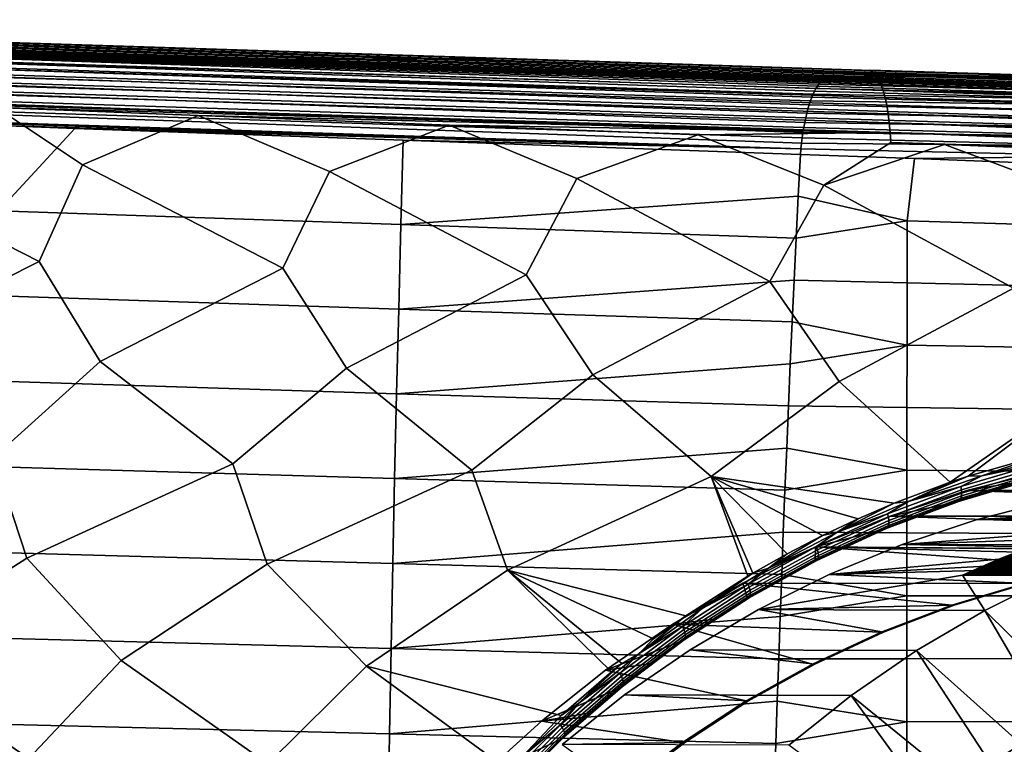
# Model space of a CAD drawing. Header units: metres. Extents: x -25 to 132, y -25 to 25.
# Tile 241 of 256: x 102.7 to 112.54, y 9.31 to 16.55. Entities that reach past the tile are written whole.
import ezdxf

# ---------------------------------------------------------------- set-up
doc = ezdxf.new("R2010")
doc.units = ezdxf.units.M
doc.layers.add('solid_12_061_071_XXX', color=7, linetype='CONTINUOUS')

msp = doc.modelspace()

# ---------------------------------------------------------------- linework, layer by layer
at = {"layer": 'solid_12_061_071_XXX'}
for points in [[(92.513855, 16.529356, 91.899368), (92.484322, 16.496201, 92.000435), (110.688286, 15.904808, 97.075012), (110.703629, 15.920996, 97.022308)], [(92.543861, 16.549377, 91.795036), (92.513855, 16.529356, 91.899368), (110.719116, 15.933665, 96.968689), (110.734673, 15.942762, 96.914375)], [(92.513855, 16.529356, 91.899368), (110.703629, 15.920996, 97.022308), (110.719116, 15.933665, 96.968689)], [(110.750244, 15.948253, 96.859573), (110.76577, 15.950113, 96.804527), (106.754196, 16.083683, 95.677078), (92.543861, 16.549377, 91.795036)], [(92.543861, 16.549377, 91.795036), (106.754196, 16.083683, 95.677078), (102.75444, 16.216875, 94.55262)], [(92.543861, 16.549377, 91.795036), (102.75444, 16.216875, 94.55262), (98.767532, 16.349657, 93.431435)], [(92.543861, 16.549377, 91.795036), (110.734673, 15.942762, 96.914375), (110.750244, 15.948253, 96.859573)], [(92.455711, 16.450413, 92.096725), (92.428459, 16.392679, 92.186783), (110.629547, 15.806376, 97.272491), (110.643715, 15.835851, 97.225533)], [(92.484322, 16.496201, 92.000435), (92.455711, 16.450413, 92.096725), (110.658272, 15.862149, 97.176826), (110.673149, 15.885166, 97.126587)], [(92.455711, 16.450413, 92.096725), (110.643715, 15.835851, 97.225533), (110.658272, 15.862149, 97.176826)], [(92.484322, 16.496201, 92.000435), (110.673149, 15.885166, 97.126587), (110.688286, 15.904808, 97.075012)], [(98.649506, 16.441355, 80.938286), (98.6259, 16.447325, 81.03952), (99.099243, 16.432198, 81.179939), (111.201843, 16.040207, 84.670845)], [(98.678047, 16.423306, 80.840073), (98.649506, 16.441355, 80.938286), (111.201843, 16.040207, 84.670845), (111.230293, 16.022602, 84.573448)], [(111.201843, 16.040207, 84.670845), (99.099243, 16.432198, 81.179939), (102.601662, 16.320246, 82.219574)], [(92.428459, 16.392679, 92.186783), (92.402969, 16.323868, 92.269249), (110.60257, 15.738393, 97.360466), (110.615807, 15.773847, 97.317535)], [(92.428459, 16.392679, 92.186783), (110.615807, 15.773847, 97.317535), (110.629547, 15.806376, 97.272491)], [(98.705467, 16.393599, 80.744408), (98.678047, 16.423306, 80.840073), (111.230293, 16.022602, 84.573448), (111.257637, 15.993526, 84.478508)], [(98.731392, 16.352633, 80.652565), (98.705467, 16.393599, 80.744408), (111.257637, 15.993526, 84.478508), (111.283524, 15.95336, 84.387283)], [(98.755478, 16.300951, 80.565765), (98.731392, 16.352633, 80.652565), (111.283524, 15.95336, 84.387283), (111.30761, 15.902628, 84.300957)], [(99.887833, 16.324142, 92.267815), (98.767532, 16.349657, 93.431435), (102.75444, 16.216875, 94.55262)], [(101.658279, 16.331806, 84.383537), (101.304428, 16.330299, 85.960495), (106.639671, 16.157667, 87.486465), (107.024826, 16.159195, 85.919594)], [(107.024826, 16.159195, 85.919594), (107.409393, 16.160725, 84.352531), (102.011566, 16.333315, 82.806396), (101.658279, 16.331806, 84.383537)], [(102.011566, 16.333315, 82.806396), (107.409393, 16.160725, 84.352531), (106.013542, 16.211149, 83.233688), (102.601662, 16.320246, 82.219574)], [(92.379631, 16.245016, 92.342896), (92.358788, 16.157309, 92.406609), (110.555603, 15.570362, 97.507767), (110.566353, 15.615972, 97.474915)], [(92.402969, 16.323868, 92.269249), (92.379631, 16.245016, 92.342896), (110.577789, 15.659295, 97.439308), (110.589882, 15.700157, 97.401108)], [(92.379631, 16.245016, 92.342896), (110.566353, 15.615972, 97.474915), (110.577789, 15.659295, 97.439308)], [(92.402969, 16.323868, 92.269249), (110.589882, 15.700157, 97.401108), (110.60257, 15.738393, 97.360466)], [(98.777412, 16.239243, 80.485161), (98.755478, 16.300951, 80.565765), (111.30761, 15.902628, 84.300957), (111.329582, 15.841996, 84.220665)], [(98.79689, 16.168327, 80.411827), (98.777412, 16.239243, 80.485161), (111.329582, 15.841996, 84.220665), (111.349159, 15.772259, 84.147453)], [(100.242325, 16.325697, 90.691109), (99.887833, 16.324142, 92.267815), (105.097984, 16.151407, 93.753464), (105.483734, 16.152988, 92.186836)], [(105.097984, 16.151407, 93.753464), (99.887833, 16.324142, 92.267815), (102.75444, 16.216875, 94.55262)], [(100.596222, 16.327253, 89.11422), (100.242325, 16.325697, 90.691109), (105.483734, 16.152988, 92.186836), (105.868874, 16.154572, 90.620018)], [(100.950012, 16.328794, 87.537277), (100.596222, 16.327253, 89.11422), (105.868874, 16.154572, 90.620018), (106.253922, 16.156139, 89.053154)], [(101.304428, 16.330299, 85.960495), (100.950012, 16.328794, 87.537277), (106.253922, 16.156139, 89.053154), (106.639671, 16.157667, 87.486465)], [(111.201843, 16.040207, 84.670845), (102.601662, 16.320246, 82.219574), (106.013542, 16.211149, 83.233688)], [(92.358788, 16.157309, 92.406609), (92.340759, 16.062067, 92.459435), (110.536362, 15.47303, 97.564728), (110.545593, 15.522651, 97.537743)], [(92.358788, 16.157309, 92.406609), (110.545593, 15.522651, 97.537743), (110.555603, 15.570362, 97.507767)], [(98.81366, 16.089151, 80.346741), (98.79689, 16.168327, 80.411827), (111.349159, 15.772259, 84.147453), (111.366074, 15.694327, 84.082283)], [(105.097984, 16.151407, 93.753464), (102.75444, 16.216875, 94.55262), (106.754196, 16.083683, 95.677078)], [(105.483734, 16.152988, 92.186836), (105.097984, 16.151407, 93.753464), (110.312141, 15.978534, 95.240257), (110.7276, 15.980194, 93.683266)], [(110.312141, 15.978534, 95.240257), (105.097984, 16.151407, 93.753464), (106.754196, 16.083683, 95.677078)], [(105.868874, 16.154572, 90.620018), (105.483734, 16.152988, 92.186836), (110.7276, 15.980194, 93.683266), (111.142441, 15.981855, 92.126076)], [(106.253922, 16.156139, 89.053154), (105.868874, 16.154572, 90.620018), (111.142441, 15.981855, 92.126076), (111.557205, 15.9835, 90.568848)], [(107.409393, 16.160725, 84.352531), (109.326073, 16.105192, 84.219528), (106.013542, 16.211149, 83.233688)], [(111.201843, 16.040207, 84.670845), (106.013542, 16.211149, 83.233688), (109.326073, 16.105192, 84.219528)], [(106.639671, 16.157667, 87.486465), (106.253922, 16.156139, 89.053154), (111.557205, 15.9835, 90.568848), (111.972763, 15.985098, 89.011818)], [(107.024826, 16.159195, 85.919594), (106.639671, 16.157667, 87.486465), (111.972763, 15.985098, 89.011818), (112.387718, 15.986696, 87.454597)], [(112.387718, 15.986696, 87.454597), (112.802063, 15.988295, 85.897186), (107.409393, 16.160725, 84.352531), (107.024826, 16.159195, 85.919594)], [(107.409393, 16.160725, 84.352531), (112.802063, 15.988295, 85.897186), (109.326073, 16.105192, 84.219528)], [(92.340759, 16.062067, 92.459435), (92.325813, 15.960721, 92.500565), (110.520386, 15.368873, 97.609261), (110.527954, 15.421702, 97.588593)], [(92.340759, 16.062067, 92.459435), (110.527954, 15.421702, 97.588593), (110.536362, 15.47303, 97.564728)], [(98.827492, 16.002769, 80.290771), (98.81366, 16.089151, 80.346741), (111.366074, 15.694327, 84.082283), (111.380112, 15.609223, 84.026016)], [(110.312141, 15.978534, 95.240257), (106.754196, 16.083683, 95.677078), (110.76577, 15.950113, 96.804527)], [(111.201843, 16.040207, 84.670845), (109.326073, 16.105192, 84.219528), (112.802063, 15.988295, 85.897186), (111.191582, 16.045504, 84.775192)], [(112.802063, 15.988295, 85.897186), (112.503563, 16.003519, 85.166153), (111.191582, 16.045504, 84.775192)], [(123.726738, 15.642379, 88.44973), (111.191582, 16.045504, 84.775192), (112.503563, 16.003519, 85.166153)], [(123.739517, 15.638001, 88.406555), (111.201843, 16.040207, 84.670845), (111.191582, 16.045504, 84.775192), (123.726738, 15.642379, 88.44973)], [(111.230293, 16.022602, 84.573448), (111.201843, 16.040207, 84.670845), (123.739517, 15.638001, 88.406555), (123.75901, 15.626773, 88.34021)], [(92.325813, 15.960721, 92.500565), (92.314178, 15.854849, 92.529373), (110.507927, 15.259573, 97.640663), (110.513702, 15.314757, 97.62664)], [(92.325813, 15.960721, 92.500565), (110.513702, 15.314757, 97.62664), (110.520386, 15.368873, 97.609261)], [(98.838211, 15.910331, 80.244667), (98.827492, 16.002769, 80.290771), (111.380112, 15.609223, 84.026016), (111.391083, 15.518061, 83.979378)], [(110.7276, 15.980194, 93.683266), (110.312141, 15.978534, 95.240257), (115.531448, 15.805486, 96.728508), (115.974625, 15.807291, 95.180588)], [(110.312141, 15.978534, 95.240257), (110.76577, 15.950113, 96.804527), (114.021675, 15.841804, 97.710609)], [(115.531448, 15.805486, 96.728508), (110.312141, 15.978534, 95.240257), (114.021675, 15.841804, 97.710609)], [(110.734673, 15.942762, 96.914375), (110.719116, 15.933665, 96.968689), (113.937729, 15.837253, 97.797417)], [(111.142441, 15.981855, 92.126076), (110.7276, 15.980194, 93.683266), (115.974625, 15.807291, 95.180588), (116.417168, 15.809094, 93.632462)], [(110.750244, 15.948253, 96.859573), (110.734673, 15.942762, 96.914375), (113.937729, 15.837253, 97.797417)], [(113.937729, 15.837253, 97.797417), (114.021675, 15.841804, 97.710609), (110.76577, 15.950113, 96.804527), (110.750244, 15.948253, 96.859573)], [(111.557205, 15.9835, 90.568848), (111.142441, 15.981855, 92.126076), (116.417168, 15.809094, 93.632462), (116.859695, 15.810878, 92.084305)], [(111.230293, 16.022602, 84.573448), (123.75901, 15.626773, 88.34021), (123.770203, 15.617719, 88.301819)], [(111.257637, 15.993526, 84.478508), (111.230293, 16.022602, 84.573448), (123.770203, 15.617719, 88.301819), (123.790009, 15.596713, 88.233368)], [(111.257637, 15.993526, 84.478508), (123.790009, 15.596713, 88.233368), (123.799545, 15.584159, 88.200142)], [(111.283524, 15.95336, 84.387283), (111.257637, 15.993526, 84.478508), (123.799545, 15.584159, 88.200142), (123.819237, 15.552693, 88.130966)], [(111.30761, 15.902628, 84.300957), (111.283524, 15.95336, 84.387283), (123.819237, 15.552693, 88.130966), (123.827103, 15.537833, 88.103088)], [(111.972763, 15.985098, 89.011818), (111.557205, 15.9835, 90.568848), (116.859695, 15.810878, 92.084305), (117.303101, 15.812612, 90.536377)], [(112.387718, 15.986696, 87.454597), (111.972763, 15.985098, 89.011818), (117.303101, 15.812612, 90.536377), (117.745903, 15.814343, 88.988251)], [(117.745903, 15.814343, 88.988251), (118.18811, 15.816075, 87.439934), (112.802063, 15.988295, 85.897186), (112.387718, 15.986696, 87.454597)], [(112.802063, 15.988295, 85.897186), (115.519516, 15.906983, 86.065422), (112.503563, 16.003519, 85.166153)], [(123.726738, 15.642379, 88.44973), (112.503563, 16.003519, 85.166153), (115.519516, 15.906983, 86.065422)], [(110.507927, 15.259573, 97.640663), (92.314178, 15.854849, 92.529373), (94.415237, 15.779755, 93.12146)], [(111.391083, 15.518061, 83.979378), (111.398849, 15.422034, 83.942986), (98.846825, 15.812956, 80.209221), (98.838211, 15.910331, 80.244667)], [(110.643715, 15.835851, 97.225533), (113.854347, 15.744685, 98.088982), (113.881477, 15.787423, 97.995644), (110.658272, 15.862149, 97.176826)], [(110.673149, 15.885166, 97.126587), (110.658272, 15.862149, 97.176826), (113.881477, 15.787423, 97.995644)], [(110.673149, 15.885166, 97.126587), (113.881477, 15.787423, 97.995644), (113.909401, 15.818422, 97.898003), (110.688286, 15.904808, 97.075012)], [(110.703629, 15.920996, 97.022308), (110.688286, 15.904808, 97.075012), (113.909401, 15.818422, 97.898003)], [(110.703629, 15.920996, 97.022308), (113.909401, 15.818422, 97.898003), (113.937729, 15.837253, 97.797417), (110.719116, 15.933665, 96.968689)], [(111.30761, 15.902628, 84.300957), (123.827103, 15.537833, 88.103088), (123.846214, 15.495433, 88.034668)], [(111.329582, 15.841996, 84.220665), (111.30761, 15.902628, 84.300957), (123.846214, 15.495433, 88.034668), (123.852448, 15.479446, 88.012138)], [(111.329582, 15.841996, 84.220665), (123.852448, 15.479446, 88.012138), (123.870499, 15.425873, 87.946068)], [(111.349159, 15.772259, 84.147453), (111.329582, 15.841996, 84.220665), (123.870499, 15.425873, 87.946068), (123.875191, 15.409886, 87.928658)], [(110.507927, 15.259573, 97.640663), (94.415237, 15.779755, 93.12146), (96.001984, 15.723021, 93.568542)], [(111.398849, 15.422034, 83.942986), (100.436554, 15.751085, 80.677284), (98.846825, 15.812956, 80.209221)], [(111.398849, 15.422034, 83.942986), (102.467323, 15.671985, 81.275795), (100.436554, 15.751085, 80.677284)], [(110.615807, 15.773847, 97.317535), (110.60257, 15.738393, 97.360466), (113.828392, 15.690804, 98.17672)], [(110.615807, 15.773847, 97.317535), (113.828392, 15.690804, 98.17672), (113.854347, 15.744685, 98.088982), (110.629547, 15.806376, 97.272491)], [(110.643715, 15.835851, 97.225533), (110.629547, 15.806376, 97.272491), (113.854347, 15.744685, 98.088982)], [(111.349159, 15.772259, 84.147453), (123.875191, 15.409886, 87.928658), (123.891685, 15.345153, 87.8666)], [(111.366074, 15.694327, 84.082283), (111.349159, 15.772259, 84.147453), (123.891685, 15.345153, 87.8666), (123.894997, 15.330212, 87.853935)], [(110.507927, 15.259573, 97.640663), (96.001984, 15.723021, 93.568542), (98.45636, 15.635221, 94.259964)], [(102.467323, 15.671985, 81.275795), (103.329834, 15.100089, 81.381371), (102.895889, 14.134279, 80.98941), (100.860558, 15.168349, 80.633194)], [(102.467323, 15.671985, 81.275795), (104.486496, 15.593306, 81.871567), (103.329834, 15.100089, 81.381371)], [(111.398849, 15.422034, 83.942986), (104.486496, 15.593306, 81.871567), (102.467323, 15.671985, 81.275795)], [(110.577789, 15.659295, 97.439308), (110.566353, 15.615972, 97.474915), (113.781418, 15.552757, 98.330589)], [(110.577789, 15.659295, 97.439308), (113.781418, 15.552757, 98.330589), (113.80397, 15.62653, 98.257629), (110.589882, 15.700157, 97.401108)], [(110.589882, 15.700157, 97.401108), (113.80397, 15.62653, 98.257629), (113.828392, 15.690804, 98.17672), (110.60257, 15.738393, 97.360466)], [(111.366074, 15.694327, 84.082283), (123.894997, 15.330212, 87.853935), (123.909431, 15.254596, 87.797585)], [(111.380112, 15.609223, 84.026016), (111.366074, 15.694327, 84.082283), (123.909431, 15.254596, 87.797585), (123.91156, 15.241635, 87.789093)], [(110.507927, 15.259573, 97.640663), (98.45636, 15.635221, 94.259964), (102.495857, 15.490604, 95.397575)], [(104.486496, 15.593306, 81.871567), (105.799156, 15.032001, 82.129379), (105.330025, 14.067316, 81.746628), (103.329834, 15.100089, 81.381371)], [(104.486496, 15.593306, 81.871567), (106.992935, 15.495519, 82.612022), (105.799156, 15.032001, 82.129379)], [(111.398849, 15.422034, 83.942986), (106.992935, 15.495519, 82.612022), (104.486496, 15.593306, 81.871567)], [(110.555603, 15.570362, 97.507767), (110.545593, 15.522651, 97.537743), (113.761055, 15.470513, 98.394585)], [(110.555603, 15.570362, 97.507767), (113.761055, 15.470513, 98.394585), (113.781418, 15.552757, 98.330589), (110.566353, 15.615972, 97.474915)], [(111.380112, 15.609223, 84.026016), (123.91156, 15.241635, 87.789093), (123.923447, 15.155686, 87.740143)], [(111.391083, 15.518061, 83.979378), (111.380112, 15.609223, 84.026016), (123.923447, 15.155686, 87.740143), (123.924622, 15.145504, 87.735123)], [(102.495857, 15.490604, 95.397575), (102.49176, 14.640831, 95.564484), (103.254906, 15.463414, 95.61129)], [(103.254906, 15.463414, 95.61129), (102.49176, 14.640831, 95.564484), (106.510933, 14.50237, 96.684685), (106.534355, 15.345885, 96.534462)], [(110.507927, 15.259573, 97.640663), (102.495857, 15.490604, 95.397575), (103.254906, 15.463414, 95.61129)], [(110.507927, 15.259573, 97.640663), (103.254906, 15.463414, 95.61129), (106.534355, 15.345885, 96.534462)], [(106.992935, 15.495519, 82.612022), (108.268539, 14.964079, 82.877213), (107.764206, 14.000506, 82.5037), (105.799156, 15.032001, 82.129379)], [(106.992935, 15.495519, 82.612022), (109.478043, 15.398314, 83.34716), (108.268539, 14.964079, 82.877213)], [(111.398849, 15.422034, 83.942986), (109.478043, 15.398314, 83.34716), (106.992935, 15.495519, 82.612022)], [(110.536362, 15.47303, 97.564728), (110.527954, 15.421702, 97.588593), (113.743172, 15.380941, 98.44873)], [(110.536362, 15.47303, 97.564728), (113.743172, 15.380941, 98.44873), (113.761055, 15.470513, 98.394585), (110.545593, 15.522651, 97.537743)], [(111.391083, 15.518061, 83.979378), (123.924622, 15.145504, 87.735123), (123.933502, 15.050046, 87.695221)], [(111.398849, 15.422034, 83.942986), (111.391083, 15.518061, 83.979378), (123.933502, 15.050046, 87.695221), (123.933998, 15.043281, 87.692856)], [(109.478043, 15.398314, 83.34716), (110.737984, 14.89632, 83.624855), (110.198448, 13.933848, 83.26062), (108.268539, 14.964079, 82.877213)], [(111.398849, 15.422034, 83.942986), (111.40509, 15.32276, 83.9179), (110.737984, 14.89632, 83.624855), (109.478043, 15.398314, 83.34716)], [(110.520386, 15.368873, 97.609261), (110.513702, 15.314757, 97.62664), (113.727997, 15.285291, 98.492264)], [(110.520386, 15.368873, 97.609261), (113.727997, 15.285291, 98.492264), (113.743172, 15.380941, 98.44873), (110.527954, 15.421702, 97.588593)], [(123.939438, 14.939407, 87.663551), (123.939529, 14.936522, 87.662918), (111.40509, 15.32276, 83.9179), (111.398849, 15.422034, 83.942986)], [(111.398849, 15.422034, 83.942986), (123.933998, 15.043281, 87.692856), (123.939438, 14.939407, 87.663551)], [(106.534355, 15.345885, 96.534462), (106.510933, 14.50237, 96.684685), (110.481712, 14.78554, 97.719101), (110.503098, 15.203543, 97.651268)], [(110.507927, 15.259573, 97.640663), (106.534355, 15.345885, 96.534462), (110.503098, 15.203543, 97.651268)], [(110.507927, 15.259573, 97.640663), (110.503098, 15.203543, 97.651268), (111.641113, 15.161935, 97.970482), (113.715759, 15.18489, 98.524582)], [(110.507927, 15.259573, 97.640663), (113.715759, 15.18489, 98.524582), (113.727997, 15.285291, 98.492264), (110.513702, 15.314757, 97.62664)], [(111.40509, 15.32276, 83.9179), (111.941841, 15.301685, 84.076981), (110.737984, 14.89632, 83.624855)], [(111.941841, 15.301685, 84.076981), (113.207497, 14.828723, 84.372307), (112.632744, 13.867338, 84.017372), (110.737984, 14.89632, 83.624855)], [(123.939529, 14.936522, 87.662918), (111.941841, 15.301685, 84.076981), (111.40509, 15.32276, 83.9179)], [(111.941841, 15.301685, 84.076981), (114.384323, 15.205626, 84.801453), (113.207497, 14.828723, 84.372307)], [(123.939529, 14.936522, 87.662918), (114.384323, 15.205626, 84.801453), (111.941841, 15.301685, 84.076981)], [(100.860558, 15.168349, 80.633194), (102.895889, 14.134279, 80.98941), (101.04657, 13.200795, 80.155388), (100.4618, 14.201399, 80.232048)], [(111.569229, 14.540644, 98.057106), (111.641113, 15.161935, 97.970482), (110.503098, 15.203543, 97.651268), (110.481712, 14.78554, 97.719101)], [(111.641113, 15.161935, 97.970482), (111.569229, 14.540644, 98.057106), (112.671738, 14.506436, 98.360123), (112.746895, 15.120629, 98.278702)], [(113.715759, 15.18489, 98.524582), (111.641113, 15.161935, 97.970482), (112.746895, 15.120629, 98.278702)], [(103.329834, 15.100089, 81.381371), (105.330025, 14.067316, 81.746628), (103.507614, 13.134033, 80.940002), (102.895889, 14.134279, 80.98941)], [(105.799156, 15.032001, 82.129379), (107.764206, 14.000506, 82.5037), (105.968697, 13.06742, 81.724487), (105.330025, 14.067316, 81.746628)], [(108.268539, 14.964079, 82.877213), (110.198448, 13.933848, 83.26062), (108.429832, 13.000953, 82.508842), (107.764206, 14.000506, 82.5037)], [(110.737984, 14.89632, 83.624855), (112.632744, 13.867338, 84.017372), (110.891006, 12.93463, 83.29306), (110.198448, 13.933848, 83.26062)], [(106.510933, 14.50237, 96.684685), (110.460922, 14.367132, 97.785049), (110.481712, 14.78554, 97.719101)], [(111.569229, 14.540644, 98.057106), (110.481712, 14.78554, 97.719101), (110.460922, 14.367132, 97.785049)], [(102.49176, 14.640831, 95.564484), (102.487961, 13.789486, 95.721909), (106.488914, 13.657573, 96.82637), (106.510933, 14.50237, 96.684685)], [(106.510933, 14.50237, 96.684685), (106.488914, 13.657573, 96.82637), (110.44072, 13.948332, 97.849113), (110.460922, 14.367132, 97.785049)], [(111.568405, 13.919618, 98.158432), (111.569229, 14.540644, 98.057106), (110.460922, 14.367132, 97.785049), (110.44072, 13.948332, 97.849113)], [(111.569229, 14.540644, 98.057106), (111.568405, 13.919618, 98.158432), (112.700653, 13.892621, 98.465202), (112.671738, 14.506436, 98.360123)], [(102.895889, 14.134279, 80.98941), (103.507614, 13.134033, 80.940002), (102.441612, 12.173378, 80.368912), (101.04657, 13.200795, 80.155388)], [(105.330025, 14.067316, 81.746628), (105.968697, 13.06742, 81.724487), (104.831543, 12.11044, 81.147995), (103.507614, 13.134033, 80.940002)], [(107.764206, 14.000506, 82.5037), (108.429832, 13.000953, 82.508842), (107.221519, 12.04763, 81.926979), (105.968697, 13.06742, 81.724487)], [(106.488914, 13.657573, 96.82637), (110.421112, 13.529146, 97.911285), (110.44072, 13.948332, 97.849113)], [(110.198448, 13.933848, 83.26062), (110.891006, 12.93463, 83.29306), (109.611526, 11.984949, 82.705856), (108.429832, 13.000953, 82.508842)], [(111.567772, 13.297106, 98.255394), (111.568405, 13.919618, 98.158432), (110.44072, 13.948332, 97.849113), (110.421112, 13.529146, 97.911285)], [(111.568405, 13.919618, 98.158432), (111.567772, 13.297106, 98.255394), (112.728592, 13.276566, 98.565857), (112.700653, 13.892621, 98.465202)], [(102.487961, 13.789486, 95.721909), (102.484367, 12.936569, 95.869843), (106.468208, 12.811379, 96.959518), (106.488914, 13.657573, 96.82637)], [(112.632744, 13.867338, 84.017372), (113.352242, 12.86845, 84.077141), (111.99987, 11.927228, 83.484825), (110.891006, 12.93463, 83.29306)], [(106.488914, 13.657573, 96.82637), (106.468208, 12.811379, 96.959518), (110.4021, 13.109586, 97.971573), (110.421112, 13.529146, 97.911285)], [(111.567772, 13.297106, 98.255394), (110.421112, 13.529146, 97.911285), (110.4021, 13.109586, 97.971573)], [(111.567299, 12.673176, 98.347992), (111.567772, 13.297106, 98.255394), (110.4021, 13.109586, 97.971573), (110.383682, 12.689659, 98.029968)], [(111.567772, 13.297106, 98.255394), (111.567299, 12.673176, 98.347992), (112.755516, 12.658369, 98.662064), (112.728592, 13.276566, 98.565857)], [(103.507614, 13.134033, 80.940002), (104.831543, 12.11044, 81.147995), (102.773338, 11.170094, 80.265045), (102.441612, 12.173378, 80.368912)], [(106.468208, 12.811379, 96.959518), (110.383682, 12.689659, 98.029968), (110.4021, 13.109586, 97.971573)], [(105.968697, 13.06742, 81.724487), (107.221519, 12.04763, 81.926979), (105.174995, 11.109429, 81.064041), (104.831543, 12.11044, 81.147995)], [(108.429832, 13.000953, 82.508842), (109.611526, 11.984949, 82.705856), (107.576683, 11.048883, 81.862946), (107.221519, 12.04763, 81.926979)], [(102.484367, 12.936569, 95.869843), (102.480988, 12.082147, 96.008278), (106.448814, 11.963862, 97.084114), (106.468208, 12.811379, 96.959518)], [(110.891006, 12.93463, 83.29306), (111.99987, 11.927228, 83.484825), (111.440773, 11.717534, 83.26651), (109.611526, 11.984949, 82.705856)], [(106.468208, 12.811379, 96.959518), (106.448814, 11.963862, 97.084114), (110.365852, 12.26936, 98.086472), (110.383682, 12.689659, 98.029968)], [(113.352242, 12.86845, 84.077141), (112.180153, 11.987529, 83.553825), (111.99987, 11.927228, 83.484825)], [(113.352242, 12.86845, 84.077141), (112.937523, 12.203777, 83.8367), (112.180153, 11.987529, 83.553825)], [(111.566986, 12.047893, 98.436195), (111.567299, 12.673176, 98.347992), (110.383682, 12.689659, 98.029968), (110.365852, 12.26936, 98.086472)], [(111.567299, 12.673176, 98.347992), (111.566986, 12.047893, 98.436195), (112.781403, 12.038128, 98.753784), (112.755516, 12.658369, 98.662064)], [(106.448814, 11.963862, 97.084114), (110.348625, 11.848691, 98.141083), (110.365852, 12.26936, 98.086472)], [(111.566986, 12.047893, 98.436195), (110.365852, 12.26936, 98.086472), (110.348625, 11.848691, 98.141083)], [(112.313889, 11.991073, 83.602066), (112.180153, 11.987529, 83.553825), (112.937523, 12.203777, 83.8367)], [(112.313889, 11.991073, 83.602066), (112.937523, 12.203777, 83.8367), (113.063919, 12.195581, 83.880585)], [(102.441612, 12.173378, 80.368912), (102.773338, 11.170094, 80.265045), (101.267555, 10.206732, 79.559929), (100.371712, 11.230881, 79.465965)], [(104.831543, 12.11044, 81.147995), (105.174995, 11.109429, 81.064041), (103.717583, 10.148091, 80.390221), (102.773338, 11.170094, 80.265045)], [(112.105202, 11.884955, 83.527657), (112.856018, 12.106285, 83.809746), (112.85981, 12.071253, 83.823936), (112.111092, 11.850479, 83.542473)], [(112.313889, 11.991073, 83.602066), (112.856018, 12.106285, 83.809746), (112.105202, 11.884955, 83.527657)], [(112.165733, 11.843781, 84.689835), (112.809853, 11.951963, 83.997612), (113.563057, 12.11851, 84.270584), (112.946503, 12.042751, 84.928543)], [(112.313889, 11.991073, 83.602066), (113.063919, 12.195581, 83.880585), (112.856018, 12.106285, 83.809746)], [(102.480988, 12.082147, 96.008278), (102.477821, 11.226286, 96.137199), (106.43074, 11.115093, 97.200165), (106.448814, 11.963862, 97.084114)], [(107.221519, 12.04763, 81.926979), (107.576683, 11.048883, 81.862946), (106.167633, 10.089565, 81.220436), (105.174995, 11.109429, 81.064041)], [(111.566795, 11.421321, 98.519989), (111.566986, 12.047893, 98.436195), (110.348625, 11.848691, 98.141083), (110.331993, 11.427685, 98.193802)], [(111.566986, 12.047893, 98.436195), (111.566795, 11.421321, 98.519989), (112.80619, 11.415939, 98.840996), (112.781403, 12.038128, 98.753784)], [(112.113258, 11.790886, 83.588982), (112.858589, 12.010862, 83.869438), (112.85363, 11.987682, 83.899117), (112.109467, 11.76792, 83.618996)], [(112.111092, 11.850479, 83.542473), (112.85981, 12.071253, 83.823936), (112.86068, 12.039059, 83.84407), (112.113808, 11.818741, 83.563164)], [(112.113808, 11.818741, 83.563164), (112.86068, 12.039059, 83.84407), (112.858589, 12.010862, 83.869438), (112.113258, 11.790886, 83.588982)], [(118.513405, 11.843781, 86.630516), (112.165733, 11.843781, 84.689835), (112.946503, 12.042751, 84.928543)], [(106.448814, 11.963862, 97.084114), (106.43074, 11.115093, 97.200165), (110.331993, 11.427685, 98.193802), (110.348625, 11.848691, 98.141083)], [(109.611526, 11.984949, 82.705856), (109.977509, 10.990114, 82.66172), (109.358307, 10.593471, 82.389938), (107.576683, 11.048883, 81.862946)], [(109.611526, 11.984949, 82.705856), (110.02697, 11.019332, 82.683006), (109.977509, 10.990114, 82.66172)], [(109.611526, 11.984949, 82.705856), (110.371445, 11.213348, 82.829559), (110.02697, 11.019332, 82.683006)], [(109.611526, 11.984949, 82.705856), (110.722084, 11.394465, 82.975769), (110.371445, 11.213348, 82.829559)], [(109.611526, 11.984949, 82.705856), (111.078682, 11.562602, 83.121498), (110.722084, 11.394465, 82.975769)], [(109.611526, 11.984949, 82.705856), (111.440773, 11.717534, 83.26651), (111.078682, 11.562602, 83.121498)], [(111.400787, 11.58991, 84.455971), (112.07151, 11.732603, 83.719376), (112.809853, 11.951963, 83.997612), (112.165733, 11.843781, 84.689835)], [(111.581551, 11.734575, 83.319389), (111.440773, 11.717534, 83.26651), (111.99987, 11.927228, 83.484825)], [(111.581551, 11.734575, 83.319389), (112.180153, 11.987529, 83.553825), (112.313889, 11.991073, 83.602066)], [(111.581551, 11.734575, 83.319389), (112.313889, 11.991073, 83.602066), (112.105202, 11.884955, 83.527657)], [(111.581551, 11.734575, 83.319389), (111.99987, 11.927228, 83.484825), (112.180153, 11.987529, 83.553825)], [(112.835876, 11.959503, 83.96701), (112.809853, 11.951963, 83.997612), (112.07151, 11.732603, 83.719376), (112.092804, 11.739758, 83.68718)], [(112.102562, 11.750669, 83.65213), (112.845963, 11.970354, 83.932037), (112.835876, 11.959503, 83.96701), (112.092804, 11.739758, 83.68718)], [(112.109467, 11.76792, 83.618996), (112.85363, 11.987682, 83.899117), (112.845963, 11.970354, 83.932037), (112.102562, 11.750669, 83.65213)], [(116.708374, 11.999994, 81.183022), (112.122093, 11, 79.780853), (116.315239, 11.992957, 81.062828)], [(117.101509, 11.992957, 81.303215), (112.122093, 11, 79.780853), (116.708374, 11.999994, 81.183022)], [(116.315239, 11.992957, 81.062828), (112.122093, 11, 79.780853), (115.922661, 11.971841, 80.942802)], [(117.49408, 11.971841, 81.423233), (112.122093, 11, 79.780853), (117.101509, 11.992957, 81.303215)], [(115.922661, 11.971841, 80.942802), (112.122093, 11, 79.780853), (115.530983, 11.936668, 80.823059)], [(117.885765, 11.936668, 81.542984), (112.122093, 11, 79.780853), (117.49408, 11.971841, 81.423233)], [(115.530983, 11.936668, 80.823059), (112.122093, 11, 79.780853), (115.140541, 11.887479, 80.70369)], [(118.276207, 11.887479, 81.662354), (112.122093, 11, 79.780853), (117.885765, 11.936668, 81.542984)], [(111.373398, 11.611039, 83.241661), (112.105202, 11.884955, 83.527657), (112.111092, 11.850479, 83.542473), (111.38134, 11.577254, 83.257095)], [(111.581551, 11.734575, 83.319389), (112.105202, 11.884955, 83.527657), (111.373398, 11.611039, 83.241661)], [(111.38134, 11.577254, 83.257095), (112.111092, 11.850479, 83.542473), (112.113808, 11.818741, 83.563164), (111.385887, 11.546088, 83.278328)], [(111.385887, 11.546088, 83.278328), (112.113808, 11.818741, 83.563164), (112.113258, 11.790886, 83.588982), (111.386864, 11.518665, 83.304588)], [(119.278351, 11.58991, 86.86438), (111.400787, 11.58991, 84.455971), (112.165733, 11.843781, 84.689835)], [(115.140541, 11.887479, 80.70369), (112.122093, 11, 79.780853), (114.752113, 11.824354, 80.58493)], [(118.664627, 11.824354, 81.781113), (112.122093, 11, 79.780853), (118.276207, 11.887479, 81.662354)], [(114.752113, 11.824354, 80.58493), (112.122093, 11, 79.780853), (114.36599, 11.747355, 80.466881)], [(119.050751, 11.747355, 81.899155), (112.122093, 11, 79.780853), (118.664627, 11.824354, 81.781113)], [(119.278351, 11.58991, 86.86438), (112.165733, 11.843781, 84.689835), (118.513405, 11.843781, 86.630516)], [(110.653419, 11.281729, 84.227478), (111.350838, 11.461164, 83.436806), (112.07151, 11.732603, 83.719376), (111.400787, 11.58991, 84.455971)], [(110.870178, 11.427245, 83.03373), (111.440773, 11.717534, 83.26651), (111.581551, 11.734575, 83.319389)], [(110.870178, 11.427245, 83.03373), (111.581551, 11.734575, 83.319389), (111.373398, 11.611039, 83.241661)], [(110.870178, 11.427245, 83.03373), (111.078682, 11.562602, 83.121498), (111.440773, 11.717534, 83.26651)], [(112.092804, 11.739758, 83.68718), (112.07151, 11.732603, 83.719376), (111.350838, 11.461164, 83.436806), (111.36869, 11.46786, 83.403397)], [(111.378105, 11.478833, 83.368279), (112.102562, 11.750669, 83.65213), (112.092804, 11.739758, 83.68718), (111.36869, 11.46786, 83.403397)], [(111.384239, 11.495974, 83.334938), (112.109467, 11.76792, 83.618996), (112.102562, 11.750669, 83.65213), (111.378105, 11.478833, 83.368279)], [(111.386864, 11.518665, 83.304588), (112.113258, 11.790886, 83.588982), (112.109467, 11.76792, 83.618996), (111.384239, 11.495974, 83.334938)], [(114.36599, 11.747355, 80.466881), (112.122093, 11, 79.780853), (113.982414, 11.656524, 80.349609)], [(119.434334, 11.656524, 82.016434), (112.122093, 11, 79.780853), (119.050751, 11.747355, 81.899155)], [(117.698181, 11.749022, 86.295822), (113.02874, 11.749022, 84.868225), (112.267365, 11.555006, 84.635452)], [(114.36599, 11.747355, 80.466881), (113.982414, 11.656524, 80.349609), (112.267365, 11.555006, 84.635452), (113.02874, 11.749022, 84.868225)], [(118.459564, 11.555006, 86.528595), (117.698181, 11.749022, 86.295822), (112.267365, 11.555006, 84.635452)], [(110.663925, 11.28575, 82.95298), (111.373398, 11.611039, 83.241661), (111.38134, 11.577254, 83.257095), (110.673897, 11.252794, 82.969025)], [(110.870178, 11.427245, 83.03373), (111.373398, 11.611039, 83.241661), (110.663925, 11.28575, 82.95298)], [(113.982414, 11.656524, 80.349609), (112.122093, 11, 79.780853), (113.602219, 11.552055, 80.233376)], [(119.814522, 11.552055, 82.132668), (112.122093, 11, 79.780853), (119.434334, 11.656524, 82.016434)], [(113.982414, 11.656524, 80.349609), (113.602219, 11.552055, 80.233376), (112.267365, 11.555006, 84.635452)], [(115.71505, 11.243144, 85.774971), (110.653419, 11.281729, 84.227478), (111.400787, 11.58991, 84.455971), (120.025719, 11.281729, 87.092873)], [(110.673897, 11.252794, 82.969025), (111.38134, 11.577254, 83.257095), (111.385887, 11.546088, 83.278328), (110.680237, 11.222317, 82.990784)], [(110.680237, 11.222317, 82.990784), (111.385887, 11.546088, 83.278328), (111.386864, 11.518665, 83.304588), (110.682724, 11.195419, 83.017494)], [(110.682724, 11.195419, 83.017494), (111.386864, 11.518665, 83.304588), (111.384239, 11.495974, 83.334938), (110.681274, 11.17307, 83.048172)], [(110.870178, 11.427245, 83.03373), (110.722084, 11.394465, 82.975769), (111.078682, 11.562602, 83.121498)], [(120.025719, 11.281729, 87.092873), (111.400787, 11.58991, 84.455971), (119.278351, 11.58991, 86.86438)], [(118.459564, 11.555006, 86.528595), (111.520439, 11.307106, 84.407097), (114.987984, 11.243144, 85.467224), (119.206482, 11.307106, 86.75695)], [(118.459564, 11.555006, 86.528595), (112.267365, 11.555006, 84.635452), (111.520439, 11.307106, 84.407097)], [(113.602219, 11.552055, 80.233376), (113.225685, 11.434034, 80.118256), (111.520439, 11.307106, 84.407097), (112.267365, 11.555006, 84.635452)], [(113.602219, 11.552055, 80.233376), (112.122093, 11, 79.780853), (113.225685, 11.434034, 80.118256)], [(120.191055, 11.434034, 82.247787), (112.122093, 11, 79.780853), (119.814522, 11.552055, 82.132668)], [(106.43074, 11.115093, 97.200165), (110.315964, 11.006372, 98.244621), (110.331993, 11.427685, 98.193802)], [(110.18277, 11.07048, 82.746498), (110.722084, 11.394465, 82.975769), (110.870178, 11.427245, 83.03373)], [(110.18277, 11.07048, 82.746498), (110.870178, 11.427245, 83.03373), (110.663925, 11.28575, 82.95298)], [(111.566719, 10.793526, 98.599358), (111.566795, 11.421321, 98.519989), (110.331993, 11.427685, 98.193802), (110.315964, 11.006372, 98.244621)], [(111.36869, 11.46786, 83.403397), (111.350838, 11.461164, 83.436806), (110.650665, 11.138491, 83.150894), (110.666885, 11.145051, 83.116928)], [(110.653419, 11.281729, 84.227478), (110.650665, 11.138491, 83.150894), (111.350838, 11.461164, 83.436806)], [(110.675926, 11.156076, 83.081718), (111.378105, 11.478833, 83.368279), (111.36869, 11.46786, 83.403397), (110.666885, 11.145051, 83.116928)], [(110.681274, 11.17307, 83.048172), (111.384239, 11.495974, 83.334938), (111.378105, 11.478833, 83.368279), (110.675926, 11.156076, 83.081718)], [(113.225685, 11.434034, 80.118256), (112.853081, 11.30254, 80.004341), (111.520439, 11.307106, 84.407097)], [(111.566795, 11.421321, 98.519989), (111.566719, 10.793526, 98.599358), (112.829857, 10.791902, 98.923668), (112.80619, 11.415939, 98.840996)], [(113.225685, 11.434034, 80.118256), (112.122093, 11, 79.780853), (112.853081, 11.30254, 80.004341)], [(120.56366, 11.30254, 82.361702), (112.122093, 11, 79.780853), (120.191055, 11.434034, 82.247787)], [(110.18277, 11.07048, 82.746498), (110.371445, 11.213348, 82.829559), (110.722084, 11.394465, 82.975769)], [(102.477821, 11.226286, 96.137199), (102.474876, 10.369056, 96.256615), (106.413994, 10.265143, 97.307663), (106.43074, 11.115093, 97.200165)], [(110.653419, 11.281729, 84.227478), (109.927704, 10.920815, 84.0056), (109.973816, 10.765615, 82.863121), (110.650665, 11.138491, 83.150894)], [(112.736893, 10.91583, 84.864456), (109.927704, 10.920815, 84.0056), (110.653419, 11.281729, 84.227478), (113.471413, 11.079091, 85.08902)], [(109.979729, 10.910674, 82.663239), (110.663925, 11.28575, 82.95298), (110.673897, 11.252794, 82.969025), (109.991669, 10.878681, 82.679871)], [(110.18277, 11.07048, 82.746498), (110.663925, 11.28575, 82.95298), (109.979729, 10.910674, 82.663239)], [(109.991669, 10.878681, 82.679871), (110.673897, 11.252794, 82.969025), (110.680237, 11.222317, 82.990784), (109.999779, 10.849013, 82.702164)], [(109.999779, 10.849013, 82.702164), (110.680237, 11.222317, 82.990784), (110.682724, 11.195419, 83.017494), (110.003769, 10.82274, 82.729301)], [(114.214981, 11.188368, 85.316353), (113.471413, 11.079091, 85.08902), (110.653419, 11.281729, 84.227478)], [(114.964088, 11.243144, 85.54538), (114.214981, 11.188368, 85.316353), (110.653419, 11.281729, 84.227478)], [(115.71505, 11.243144, 85.774971), (114.964088, 11.243144, 85.54538), (110.653419, 11.281729, 84.227478)], [(111.520439, 11.307106, 84.407097), (110.791573, 11.006549, 84.184258), (114.238876, 11.188368, 85.238205), (114.987984, 11.243144, 85.467224)], [(112.853081, 11.30254, 80.004341), (112.485207, 11.157857, 79.891869), (110.791573, 11.006549, 84.184258), (111.520439, 11.307106, 84.407097)], [(112.853081, 11.30254, 80.004341), (112.122093, 11, 79.780853), (112.485207, 11.157857, 79.891869)], [(120.931541, 11.157857, 82.474174), (112.122093, 11, 79.780853), (120.56366, 11.30254, 82.361702)], [(102.773338, 11.170094, 80.265045), (103.717583, 10.148091, 80.390221), (102.794037, 9.166295, 79.900108), (101.267555, 10.206732, 79.559929)], [(110.666885, 11.145051, 83.116928), (110.650665, 11.138491, 83.150894), (109.973816, 10.765615, 82.863121), (109.990341, 10.77295, 82.829376)], [(109.998962, 10.784009, 82.794075), (110.675926, 11.156076, 83.081718), (110.666885, 11.145051, 83.116928), (109.990341, 10.77295, 82.829376)], [(110.003494, 10.800808, 82.760315), (110.681274, 11.17307, 83.048172), (110.675926, 11.156076, 83.081718), (109.998962, 10.784009, 82.794075)], [(110.003769, 10.82274, 82.729301), (110.682724, 11.195419, 83.017494), (110.681274, 11.17307, 83.048172), (110.003494, 10.800808, 82.760315)], [(110.18277, 11.07048, 82.746498), (110.02697, 11.019332, 82.683006), (110.371445, 11.213348, 82.829559)], [(112.485207, 11.157857, 79.891869), (112.122093, 11, 79.780853), (110.083893, 10.654613, 83.967896), (110.791573, 11.006549, 84.184258)], [(110.791573, 11.006549, 84.184258), (113.495308, 11.079091, 85.010872), (114.238876, 11.188368, 85.238205)], [(121.294647, 11, 82.58519), (112.122093, 11, 79.780853), (120.931541, 11.157857, 82.474174)], [(105.174995, 11.109429, 81.064041), (106.167633, 10.089565, 81.220436), (105.18325, 9.113045, 80.723236), (103.717583, 10.148091, 80.390221)], [(107.576683, 11.048883, 81.862946), (108.615372, 10.034243, 82.050247), (108.111832, 9.595387, 81.811119), (106.167633, 10.089565, 81.220436)], [(106.43074, 11.115093, 97.200165), (106.413994, 10.265143, 97.307663), (110.300529, 10.584784, 98.293526), (110.315964, 11.006372, 98.244621)], [(107.576683, 11.048883, 81.862946), (108.718933, 10.118183, 82.098518), (108.615372, 10.034243, 82.050247)], [(108.890411, 10.215584, 82.174423), (108.718933, 10.118183, 82.098518), (107.576683, 11.048883, 81.862946), (109.034721, 10.361874, 82.243858)], [(107.576683, 11.048883, 81.862946), (109.358307, 10.593471, 82.389938), (109.034721, 10.361874, 82.243858)], [(109.521965, 10.666011, 82.459465), (110.02697, 11.019332, 82.683006), (110.18277, 11.07048, 82.746498)], [(109.521965, 10.666011, 82.459465), (110.18277, 11.07048, 82.746498), (109.979729, 10.910674, 82.663239)], [(109.521965, 10.666011, 82.459465), (109.977509, 10.990114, 82.66172), (110.02697, 11.019332, 82.683006)], [(110.791573, 11.006549, 84.184258), (112.76078, 10.91583, 84.786301), (113.495308, 11.079091, 85.010872)], [(109.927704, 10.920815, 84.0056), (109.228134, 10.509484, 83.791718), (109.645012, 10.560735, 82.719078), (109.973816, 10.765615, 82.863121)], [(111.309364, 10.430806, 84.428017), (109.228134, 10.509484, 83.791718), (109.927704, 10.920815, 84.0056), (112.015015, 10.699379, 84.643753)], [(109.521965, 10.666011, 82.459465), (109.358307, 10.593471, 82.389938), (109.977509, 10.990114, 82.66172)], [(112.736893, 10.91583, 84.864456), (112.015015, 10.699379, 84.643753), (109.927704, 10.920815, 84.0056)], [(110.791573, 11.006549, 84.184258), (110.083893, 10.654613, 83.967896), (112.03891, 10.699379, 84.565605), (112.76078, 10.91583, 84.786301)], [(112.122093, 11, 79.780853), (112.344994, 10.647527, 76.525467), (110.083893, 10.654613, 83.967896)], [(111.566719, 10.793526, 98.599358), (110.315964, 11.006372, 98.244621), (110.300529, 10.584784, 98.293526)], [(112.122093, 11, 79.780853), (113.051346, 11, 76.741417), (112.344994, 10.647527, 76.525467)], [(113.549141, 11, 76.781059), (113.051346, 11, 76.741417), (112.122093, 11, 79.780853), (121.294647, 11, 82.58519)], [(113.667229, 9.820601, 76.175049), (113.342133, 9.662083, 76.075661), (112.344994, 10.647527, 76.525467), (113.051346, 11, 76.741417)], [(109.323517, 10.487611, 82.374268), (109.979729, 10.910674, 82.663239), (109.991669, 10.878681, 82.679871), (109.337379, 10.456717, 82.391479)], [(109.521965, 10.666011, 82.459465), (109.979729, 10.910674, 82.663239), (109.323517, 10.487611, 82.374268)], [(109.337379, 10.456717, 82.391479), (109.991669, 10.878681, 82.679871), (109.999779, 10.849013, 82.702164), (109.347229, 10.427979, 82.414284)], [(109.347229, 10.427979, 82.414284), (109.999779, 10.849013, 82.702164), (110.003769, 10.82274, 82.729301), (109.352699, 10.402434, 82.441856)], [(109.352699, 10.402434, 82.441856), (110.003769, 10.82274, 82.729301), (110.003494, 10.800808, 82.760315), (109.353615, 10.381002, 82.473206)], [(112.76078, 10.91583, 84.786301), (112.03891, 10.699379, 84.565605), (112.015015, 10.699379, 84.643753), (112.736893, 10.91583, 84.864456)], [(109.349922, 10.364458, 82.507195), (109.998962, 10.784009, 82.794075), (109.990341, 10.77295, 82.829376), (109.341759, 10.353397, 82.542603)], [(109.341759, 10.353397, 82.542603), (109.990341, 10.77295, 82.829376), (109.645012, 10.560735, 82.719078)], [(109.353615, 10.381002, 82.473206), (110.003494, 10.800808, 82.760315), (109.998962, 10.784009, 82.794075), (109.349922, 10.364458, 82.507195)], [(109.990341, 10.77295, 82.829376), (109.973816, 10.765615, 82.863121), (109.645012, 10.560735, 82.719078)], [(111.566734, 10.164574, 98.674294), (111.566719, 10.793526, 98.599358), (110.300529, 10.584784, 98.293526), (110.28569, 10.162951, 98.34053)], [(111.566719, 10.793526, 98.599358), (111.566734, 10.164574, 98.674294), (112.852356, 10.166112, 99.00177), (112.829857, 10.791902, 98.923668)], [(108.890411, 10.215584, 82.174423), (109.358307, 10.593471, 82.389938), (109.521965, 10.666011, 82.459465)], [(108.890411, 10.215584, 82.174423), (109.521965, 10.666011, 82.459465), (109.323517, 10.487611, 82.374268)], [(110.083893, 10.654613, 83.967896), (109.400917, 10.25304, 83.759087), (110.647293, 10.111443, 84.140144), (111.33326, 10.430806, 84.349869)], [(111.663246, 10.245514, 76.317039), (109.400917, 10.25304, 83.759087), (110.083893, 10.654613, 83.967896), (112.344994, 10.647527, 76.525467)], [(110.083893, 10.654613, 83.967896), (111.33326, 10.430806, 84.349869), (112.03891, 10.699379, 84.565605)], [(112.03891, 10.699379, 84.565605), (111.33326, 10.430806, 84.349869), (111.309364, 10.430806, 84.428017), (112.015015, 10.699379, 84.643753)], [(113.022339, 9.49169, 75.97789), (112.70845, 9.309755, 75.881927), (111.663246, 10.245514, 76.317039), (112.344994, 10.647527, 76.525467)], [(113.022339, 9.49169, 75.97789), (112.344994, 10.647527, 76.525467), (113.342133, 9.662083, 76.075661)], [(106.413994, 10.265143, 97.307663), (110.28569, 10.162951, 98.34053), (110.300529, 10.584784, 98.293526)], [(108.556435, 10.048791, 83.586357), (109.323074, 10.343775, 82.575241), (109.645012, 10.560735, 82.719078), (109.228134, 10.509484, 83.791718)], [(108.890411, 10.215584, 82.174423), (109.034721, 10.361874, 82.243858), (109.358307, 10.593471, 82.389938)], [(109.341759, 10.353397, 82.542603), (109.645012, 10.560735, 82.719078), (109.323074, 10.343775, 82.575241)], [(109.960373, 9.742796, 84.015587), (108.556435, 10.048791, 83.586357), (109.228134, 10.509484, 83.791718), (110.623405, 10.111443, 84.2183)], [(108.69796, 10.018376, 82.087959), (109.323517, 10.487611, 82.374268), (109.337379, 10.456717, 82.391479), (108.713692, 9.988718, 82.105728)], [(108.890411, 10.215584, 82.174423), (109.323517, 10.487611, 82.374268), (108.69796, 10.018376, 82.087959)], [(108.713692, 9.988718, 82.105728), (109.337379, 10.456717, 82.391479), (109.347229, 10.427979, 82.414284), (108.725235, 9.961038, 82.129036)], [(108.725235, 9.961038, 82.129036), (109.347229, 10.427979, 82.414284), (109.352699, 10.402434, 82.441856), (108.732185, 9.936333, 82.157043)], [(111.309364, 10.430806, 84.428017), (110.623405, 10.111443, 84.2183), (109.228134, 10.509484, 83.791718)], [(111.33326, 10.430806, 84.349869), (110.647293, 10.111443, 84.140144), (110.623405, 10.111443, 84.2183), (111.309364, 10.430806, 84.428017)], [(102.474876, 10.369056, 96.256615), (102.472153, 9.510522, 96.366508), (106.398567, 9.414087, 97.406593), (106.413994, 10.265143, 97.307663)], [(108.556435, 10.048791, 83.586357), (109.008369, 10.114941, 82.431862), (109.323074, 10.343775, 82.575241)], [(108.731461, 9.899278, 82.222961), (109.349922, 10.364458, 82.507195), (109.341759, 10.353397, 82.542603), (108.723816, 9.888263, 82.258499)], [(108.723816, 9.888263, 82.258499), (109.341759, 10.353397, 82.542603), (109.008369, 10.114941, 82.431862)], [(108.734283, 9.915496, 82.188728), (109.353615, 10.381002, 82.473206), (109.349922, 10.364458, 82.507195), (108.731461, 9.899278, 82.222961)], [(108.732185, 9.936333, 82.157043), (109.352699, 10.402434, 82.441856), (109.353615, 10.381002, 82.473206), (108.734283, 9.915496, 82.188728)], [(109.341759, 10.353397, 82.542603), (109.323074, 10.343775, 82.575241), (109.008369, 10.114941, 82.431862)], [(106.413994, 10.265143, 97.307663), (106.398567, 9.414087, 97.406593), (110.271461, 9.740862, 98.385628), (110.28569, 10.162951, 98.34053)], [(109.400917, 10.25304, 83.759087), (108.745667, 9.803634, 83.558762), (109.984268, 9.742796, 83.937439), (110.647293, 10.111443, 84.140144)], [(111.009254, 9.795822, 76.117096), (108.745667, 9.803634, 83.558762), (109.400917, 10.25304, 83.759087), (111.663246, 10.245514, 76.317039)], [(112.400864, 9.116489, 75.787888), (112.100006, 8.912183, 75.695908), (111.009254, 9.795822, 76.117096), (111.663246, 10.245514, 76.317039)], [(112.400864, 9.116489, 75.787888), (111.663246, 10.245514, 76.317039), (112.70845, 9.309755, 75.881927)], [(101.267555, 10.206732, 79.559929), (102.794037, 9.166295, 79.900108), (101.806648, 8.178491, 79.395607), (100.404846, 9.219643, 79.076927)], [(103.717583, 10.148091, 80.390221), (105.18325, 9.113045, 80.723236), (104.27726, 8.127983, 80.259377), (102.794037, 9.166295, 79.900108)], [(108.290474, 9.721107, 81.893356), (108.718933, 10.118183, 82.098518), (108.890411, 10.215584, 82.174423)], [(108.290474, 9.721107, 81.893356), (108.890411, 10.215584, 82.174423), (108.69796, 10.018376, 82.087959)], [(111.566826, 9.53453, 98.744759), (111.566734, 10.164574, 98.674294), (110.28569, 10.162951, 98.34053), (110.271461, 9.740862, 98.385628)], [(111.566734, 10.164574, 98.674294), (111.566826, 9.53453, 98.744759), (112.87365, 9.538667, 99.075272), (112.852356, 10.166112, 99.00177)], [(106.167633, 10.089565, 81.220436), (107.57148, 9.060991, 81.546104), (107.539963, 9.027546, 81.530373), (105.18325, 9.113045, 80.723236)], [(107.724174, 9.184724, 81.618507), (107.57148, 9.060991, 81.546104), (106.167633, 10.089565, 81.220436), (108.111832, 9.595387, 81.811119)], [(107.916008, 9.540941, 83.390564), (108.701241, 9.874438, 82.289139), (109.008369, 10.114941, 82.431862), (108.556435, 10.048791, 83.586357)], [(109.323524, 9.326664, 83.820885), (107.916008, 9.540941, 83.390564), (108.556435, 10.048791, 83.586357), (109.960373, 9.742796, 84.015587)], [(108.290474, 9.721107, 81.893356), (108.615372, 10.034243, 82.050247), (108.718933, 10.118183, 82.098518)], [(108.723816, 9.888263, 82.258499), (109.008369, 10.114941, 82.431862), (108.701241, 9.874438, 82.289139)], [(110.647293, 10.111443, 84.140144), (109.984268, 9.742796, 83.937439), (109.960373, 9.742796, 84.015587), (110.623405, 10.111443, 84.2183)], [(108.105339, 9.50505, 81.806465), (108.69796, 10.018376, 82.087959), (108.713692, 9.988718, 82.105728), (108.122864, 9.476761, 81.824776)], [(108.290474, 9.721107, 81.893356), (108.69796, 10.018376, 82.087959), (108.105339, 9.50505, 81.806465)], [(108.290474, 9.721107, 81.893356), (108.111832, 9.595387, 81.811119), (108.615372, 10.034243, 82.050247)], [(108.122864, 9.476761, 81.824776), (108.713692, 9.988718, 82.105728), (108.725235, 9.961038, 82.129036), (108.13607, 9.450267, 81.848579)], [(108.13607, 9.450267, 81.848579), (108.725235, 9.961038, 82.129036), (108.732185, 9.936333, 82.157043), (108.14447, 9.426522, 81.877014)], [(108.14447, 9.426522, 81.877014), (108.732185, 9.936333, 82.157043), (108.734283, 9.915496, 82.188728), (108.147766, 9.406383, 81.90905)], [(107.916008, 9.540941, 83.390564), (108.402077, 9.622558, 82.147514), (108.701241, 9.874438, 82.289139)], [(108.145844, 9.390576, 81.943535), (108.731461, 9.899278, 82.222961), (108.723816, 9.888263, 82.258499), (108.138763, 9.379672, 81.979225)], [(108.138763, 9.379672, 81.979225), (108.723816, 9.888263, 82.258499), (108.402077, 9.622558, 82.147514)], [(108.147766, 9.406383, 81.90905), (108.734283, 9.915496, 82.188728), (108.731461, 9.899278, 82.222961), (108.145844, 9.390576, 81.943535)], [(108.723816, 9.888263, 82.258499), (108.701241, 9.874438, 82.289139), (108.402077, 9.622558, 82.147514)], [(106.398567, 9.414087, 97.406593), (110.257828, 9.318504, 98.428818), (110.271461, 9.740862, 98.385628)], [(108.745667, 9.803634, 83.558762), (108.121254, 9.308486, 83.367859), (109.34742, 9.326664, 83.742737), (109.984268, 9.742796, 83.937439)], [(110.386253, 9.300683, 75.92662), (108.121254, 9.308486, 83.367859), (108.745667, 9.803634, 83.558762), (111.009254, 9.795822, 76.117096)], [(109.984268, 9.742796, 83.937439), (109.34742, 9.326664, 83.742737), (109.323524, 9.326664, 83.820885), (109.960373, 9.742796, 84.015587)], [(111.566826, 9.53453, 98.744759), (110.271461, 9.740862, 98.385628), (110.257828, 9.318504, 98.428818)], [(111.806076, 8.69697, 75.606041), (111.519386, 8.471055, 75.518394), (110.386253, 9.300683, 75.92662), (111.009254, 9.795822, 76.117096)], [(111.806076, 8.69697, 75.606041), (111.009254, 9.795822, 76.117096), (112.100006, 8.912183, 75.695908)], [(107.724174, 9.184724, 81.618507), (108.111832, 9.595387, 81.811119), (108.290474, 9.721107, 81.893356)], [(107.724174, 9.184724, 81.618507), (108.290474, 9.721107, 81.893356), (108.105339, 9.50505, 81.806465)], [(107.311211, 8.989479, 83.205658), (108.111244, 9.359571, 82.007225), (108.402077, 9.622558, 82.147514), (107.916008, 9.540941, 83.390564)], [(108.138763, 9.379672, 81.979225), (108.402077, 9.622558, 82.147514), (108.111244, 9.359571, 82.007225)], [(102.472153, 9.510522, 96.366508), (102.46965, 8.650754, 96.466873), (106.38446, 8.561995, 97.496956), (106.398567, 9.414087, 97.406593)], [(108.715996, 8.865101, 83.635147), (107.311211, 8.989479, 83.205658), (107.916008, 9.540941, 83.390564), (109.323524, 9.326664, 83.820885)], [(107.547707, 8.949848, 81.532112), (108.105339, 9.50505, 81.806465), (108.122864, 9.476761, 81.824776), (107.566956, 8.923065, 81.550949)], [(107.724174, 9.184724, 81.618507), (108.105339, 9.50505, 81.806465), (107.547707, 8.949848, 81.532112)], [(107.566956, 8.923065, 81.550949), (108.122864, 9.476761, 81.824776), (108.13607, 9.450267, 81.848579), (107.581764, 8.89789, 81.575233)], [(107.581764, 8.89789, 81.575233), (108.13607, 9.450267, 81.848579), (108.14447, 9.426522, 81.877014), (107.591591, 8.87523, 81.604088)], [(111.566971, 8.903459, 98.810753), (111.566826, 9.53453, 98.744759), (110.257828, 9.318504, 98.428818), (110.244797, 8.895908, 98.470093)], [(111.566826, 9.53453, 98.744759), (111.566971, 8.903459, 98.810753), (112.893707, 8.909664, 99.144142), (112.87365, 9.538667, 99.075272)], [(106.398567, 9.414087, 97.406593), (106.38446, 8.561995, 97.496956), (110.244797, 8.895908, 98.470093), (110.257828, 9.318504, 98.428818)], [(107.311211, 8.989479, 83.205658), (107.829079, 9.085806, 81.868668), (108.111244, 9.359571, 82.007225)], [(107.595078, 8.840606, 81.671234), (108.145844, 9.390576, 81.943535), (108.138763, 9.379672, 81.979225), (107.588608, 8.82989, 81.707092)], [(107.588608, 8.82989, 81.707092), (108.138763, 9.379672, 81.979225), (107.829079, 9.085806, 81.868668)], [(107.591591, 8.87523, 81.604088), (108.14447, 9.426522, 81.877014), (108.147766, 9.406383, 81.90905), (107.596085, 8.855903, 81.636482)], [(107.596085, 8.855903, 81.636482), (108.147766, 9.406383, 81.90905), (108.145844, 9.390576, 81.943535), (107.595078, 8.840606, 81.671234)], [(108.138763, 9.379672, 81.979225), (108.111244, 9.359571, 82.007225), (107.829079, 9.085806, 81.868668)], [(108.121254, 9.308486, 83.367859), (108.739891, 8.865101, 83.556992), (109.34742, 9.326664, 83.742737)], [(109.34742, 9.326664, 83.742737), (108.739891, 8.865101, 83.556992), (108.715996, 8.865101, 83.635147), (109.323524, 9.326664, 83.820885)], [(112.840729, 7.319616, 75.922363), (112.343109, 6.91781, 75.770226), (112.400864, 9.116489, 75.787888), (112.70845, 9.309755, 75.881927)]]:
    msp.add_3dface(points, dxfattribs=at)

doc.saveas('drawing.dxf')
